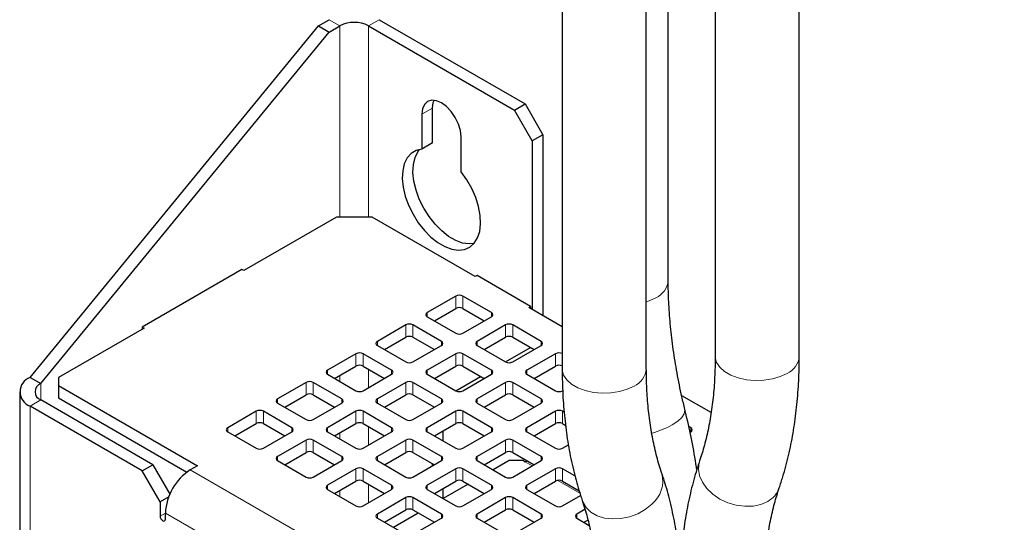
# Model space of a CAD drawing. Header units: millimetres. Extents: x 5 to 418, y 2 to 292.
# Tile 13 of 26: x 260 to 291, y 200 to 215. Entities that reach past the tile are written whole.
import ezdxf

# ---------------------------------------------------------------- set-up
doc = ezdxf.new("R2010")
doc.units = ezdxf.units.MM

msp = doc.modelspace()

# ---------------------------------------------------------------- linework, layer by layer
at = {"color": 7, "linetype": 'Continuous', "lineweight": 25}
for p, q in [((280.6804, 207.1824), (280.6804, 254.6933)), ((282.1719, 252.2898), (282.1719, 204.7789)), ((284.8439, 204.7789), (284.8439, 252.2898)), ((277.3127, 251.8882), (277.3127, 204.3773)), ((279.9847, 204.3773), (279.9847, 251.8882)), ((269.5751, 215.2773), (269.9145, 215.4732)), ((271.4984, 215.4732), (276.137, 212.7954)), ((260.411, 204.1079), (269.5751, 215.2773)), ((269.5751, 215.2773), (269.9145, 215.0814)), ((269.9145, 215.0814), (270.2539, 215.2773)), ((271.159, 215.2773), (275.7976, 212.5995)), ((260.7504, 203.9119), (269.9145, 215.0814)), ((273.1954, 211.5574), (273.1954, 212.6645)), ((275.7976, 212.5995), (276.137, 212.7954)), ((276.137, 212.7954), (276.7027, 211.8156)), ((272.856, 212.4686), (272.856, 211.3615)), ((276.3633, 211.6197), (275.7976, 212.5995)), ((274.1005, 210.6431), (274.1005, 211.7501)), ((276.7027, 211.8156), (276.3633, 211.6197)), ((276.7027, 211.8156), (276.7027, 206.0673)), ((273.1954, 211.5574), (272.856, 211.3615)), ((276.3633, 211.6197), (276.3633, 206.2632)), ((270.1407, 209.2023), (267.1992, 207.5041)), ((271.2721, 209.2023), (270.1407, 209.2023)), ((274.5531, 207.3082), (271.2721, 209.2023)), ((267.1426, 207.5368), (263.9748, 205.708)), ((267.1992, 207.5041), (267.1426, 207.5368)), ((274.6097, 207.3409), (274.5531, 207.3082)), ((276.3067, 206.3612), (274.6097, 207.3409)), ((273.9308, 206.6877), (273.0257, 206.1652)), ((275.0622, 206.1652), (274.1571, 206.6877)), ((273.2521, 205.904), (273.9308, 206.2958)), ((274.1571, 206.2958), (274.8359, 205.904)), ((276.2501, 206.3285), (276.3067, 206.3612)), ((277.3127, 205.7151), (276.2501, 206.3285)), ((276.3067, 206.3612), (276.3067, 206.2959)), ((272.3469, 205.7734), (271.4418, 205.2509)), ((273.4783, 205.2509), (272.5732, 205.7734)), ((273.0257, 206.0346), (273.9308, 205.5121)), ((274.1571, 205.5121), (275.0622, 206.0346)), ((275.5148, 205.7734), (274.6097, 205.2509)), ((276.6461, 205.2509), (275.741, 205.7734)), ((264.0313, 205.6754), (261.3161, 204.1079)), ((263.9748, 205.708), (264.0313, 205.6754)), ((263.9748, 205.708), (263.9748, 205.6427)), ((271.6682, 204.9896), (272.3469, 205.3814)), ((272.5732, 205.3814), (273.252, 204.9896)), ((274.836, 204.9896), (275.5148, 205.3814)), ((275.741, 205.3814), (276.4198, 204.9896)), ((270.763, 204.859), (269.8579, 204.3365)), ((271.8944, 204.3365), (270.9893, 204.859)), ((271.4418, 205.1202), (272.3469, 204.5977)), ((272.5732, 204.5977), (273.4783, 205.1202)), ((273.9308, 204.859), (273.0257, 204.3365)), ((275.0622, 204.3365), (274.1571, 204.859)), ((274.6097, 205.1202), (275.5148, 204.5977)), ((275.5151, 204.5975), (276.3069, 205.0548)), ((275.5151, 204.5975), (276.3069, 205.0547)), ((275.741, 204.5977), (276.6461, 205.1202)), ((277.0987, 204.859), (276.1936, 204.3365)), ((269.8579, 204.2059), (270.763, 203.6834)), ((270.0842, 204.0752), (270.763, 204.467)), ((270.9893, 204.467), (271.668, 204.0752)), ((270.9893, 203.6834), (271.8944, 204.2059)), ((273.0257, 204.2059), (273.9308, 203.6834)), ((273.2521, 204.0752), (273.9308, 204.467)), ((274.1571, 204.467), (274.8359, 204.0752)), ((274.1571, 203.6834), (275.0622, 204.2059)), ((276.1936, 204.2059), (277.0987, 203.6834)), ((276.4199, 204.0752), (277.0987, 204.467)), ((260.411, 204.1079), (260.7504, 203.9119)), ((261.3161, 204.1079), (261.3161, 203.8466)), ((269.1791, 203.9446), (268.274, 203.4221)), ((270.3105, 203.4221), (269.4054, 203.9446)), ((272.3469, 203.9446), (271.4418, 203.4221)), ((273.4783, 203.4221), (272.5732, 203.9446)), ((273.9314, 203.683), (274.7232, 204.1403)), ((273.9315, 203.683), (274.7232, 204.1402)), ((275.5148, 203.9446), (274.6097, 203.4221)), ((276.6461, 203.4221), (275.741, 203.9446)), ((260.0829, 203.6507), (260.0829, 121.9966)), ((261.3161, 203.8466), (265.7284, 201.2994)), ((261.3161, 203.8466), (261.3161, 203.4547)), ((264.3142, 201.3321), (260.7504, 203.3894)), ((261.3161, 203.4547), (265.3961, 201.0994)), ((268.274, 203.2915), (269.1791, 202.769)), ((268.5003, 203.1608), (269.1791, 203.5527)), ((269.4054, 203.5527), (270.0841, 203.1608)), ((269.4054, 202.769), (270.3105, 203.2915)), ((271.4418, 203.2915), (272.3469, 202.769)), ((271.6682, 203.1608), (272.3469, 203.5527)), ((272.5732, 203.5527), (273.252, 203.1608)), ((272.5732, 202.769), (273.4783, 203.2915)), ((274.6097, 203.2915), (275.5148, 202.769)), ((274.836, 203.1608), (275.5148, 203.5527)), ((275.741, 203.5527), (276.4198, 203.1608)), ((275.741, 202.769), (276.6461, 203.2915)), ((282.0395, 202.9864), (281.1081, 203.5241)), ((263.9748, 201.1362), (260.411, 203.1935)), ((267.5952, 203.0302), (266.6901, 202.5077)), ((268.7265, 202.5077), (267.8214, 203.0302)), ((270.763, 203.0302), (269.8579, 202.5077)), ((271.8944, 202.5077), (270.9893, 203.0302)), ((273.9308, 203.0302), (273.0257, 202.5077)), ((275.0622, 202.5077), (274.1571, 203.0302)), ((277.0987, 203.0302), (276.1936, 202.5077)), ((277.3771, 203.0001), (277.3249, 203.0302)), ((266.9164, 202.2464), (267.5952, 202.6383)), ((267.8214, 202.6383), (268.5002, 202.2464)), ((270.0842, 202.2464), (270.763, 202.6383)), ((270.9893, 202.6383), (271.668, 202.2464)), ((273.2521, 202.2464), (273.9308, 202.6383)), ((274.1571, 202.6383), (274.8359, 202.2464)), ((276.4199, 202.2464), (277.0987, 202.6383)), ((277.3249, 202.6383), (277.4206, 202.5831)), ((266.6901, 202.3771), (267.5952, 201.8546)), ((267.8214, 201.8546), (268.7265, 202.3771)), ((269.8579, 202.3771), (270.763, 201.8546)), ((270.9893, 201.8546), (271.8944, 202.3771)), ((273.0257, 202.3771), (273.9308, 201.8546)), ((273.5349, 202.0832), (273.5349, 202.4097)), ((274.1571, 201.8546), (275.0622, 202.3771)), ((276.1936, 202.3771), (277.0987, 201.8546)), ((281.3979, 202.5077), (281.331, 202.5464)), ((281.3711, 202.3616), (281.3979, 202.3771)), ((269.1791, 202.1159), (268.274, 201.5934)), ((270.3105, 201.5934), (269.4054, 202.1159)), ((272.3469, 202.1159), (271.4418, 201.5934)), ((273.4783, 201.5934), (272.5732, 202.1159)), ((275.5148, 202.1159), (274.6097, 201.5934)), ((276.6461, 201.5934), (275.741, 202.1159)), ((268.5003, 201.3321), (269.1791, 201.7239)), ((269.4054, 201.7239), (270.0841, 201.3321)), ((271.6682, 201.3321), (272.3469, 201.7239)), ((272.5732, 201.7239), (273.252, 201.3321)), ((274.836, 201.3321), (275.5148, 201.7239)), ((275.741, 201.7239), (276.4198, 201.3321)), ((277.3249, 201.8546), (277.5121, 201.9626)), ((268.274, 201.4627), (269.1791, 200.9402)), ((269.4054, 200.9402), (270.3105, 201.4627)), ((271.4418, 201.4627), (272.3469, 200.9402)), ((272.5732, 200.9402), (273.4783, 201.4627)), ((274.6097, 201.4627), (275.5148, 200.9402)), ((275.6279, 201.4619), (275.1195, 201.1684)), ((276.0804, 201.4619), (275.6279, 201.4619)), ((275.741, 200.9402), (276.6461, 201.4627)), ((276.0804, 201.4619), (276.137, 201.4293)), ((263.9748, 201.1362), (264.3142, 201.3321)), ((264.5405, 200.1564), (263.9748, 201.1362)), ((264.3142, 201.3321), (264.8518, 200.4009)), ((265.7284, 201.2994), (265.5021, 201.1688)), ((270.763, 201.2015), (269.8579, 200.679)), ((271.8944, 200.679), (270.9893, 201.2015)), ((273.9308, 201.2015), (273.0257, 200.679)), ((273.1954, 201.2994), (273.1954, 201.3647)), ((275.0622, 200.679), (274.1571, 201.2015)), ((277.0987, 201.2015), (276.1936, 200.679)), ((277.7178, 200.9747), (277.3249, 201.2015)), ((270.0842, 200.4177), (270.763, 200.8095)), ((270.9893, 200.8095), (271.668, 200.4177)), ((273.2521, 200.4177), (273.9308, 200.8095)), ((274.1571, 200.8095), (274.8359, 200.4177)), ((276.4199, 200.4177), (277.0987, 200.8095)), ((277.3249, 200.8095), (277.8528, 200.5048)), ((269.8579, 200.5483), (270.763, 200.0258)), ((270.9893, 200.0258), (271.8944, 200.5483)), ((273.0257, 200.5483), (273.9308, 200.0258)), ((273.5349, 200.2544), (273.5349, 200.5809)), ((274.3275, 200.7112), (273.5355, 200.254)), ((274.1571, 200.0258), (275.0622, 200.5483)), ((276.1936, 200.5483), (277.0987, 200.0258)), ((264.8163, 200.3156), (264.5405, 200.1564)), ((264.5405, 200.1564), (264.5405, 199.6991)), ((272.3469, 200.2871), (271.4418, 199.7646)), ((273.4783, 199.7646), (272.5732, 200.2871)), ((275.5148, 200.2871), (274.6097, 199.7646)), ((276.6461, 199.7646), (275.741, 200.2871)), ((277.3249, 200.0258), (277.8962, 200.3556)), ((271.6682, 199.5033), (272.3469, 199.8952)), ((272.5732, 199.8952), (273.252, 199.5033)), ((274.836, 199.5033), (275.5148, 199.8952)), ((275.741, 199.8952), (276.4198, 199.5033)), ((278.0383, 199.9152), (277.7775, 199.7646)), ((264.7102, 199.6011), (264.7102, 199.7971)), ((271.4418, 199.634), (272.3469, 199.1115)), ((272.7435, 199.7968), (271.9516, 199.3397)), ((272.5732, 199.1115), (273.4783, 199.634)), ((274.6097, 199.634), (275.5148, 199.1115)), ((275.741, 199.1115), (276.6461, 199.634)), ((277.7775, 199.634), (278.1732, 199.4055)), ((278.0038, 199.5033), (278.1283, 199.5752))]:
    msp.add_line(p, q, dxfattribs=at)
at = {"color": 7, "linetype": 'Continuous', "lineweight": 18}
for p, q in [((270.2539, 215.2773), (269.9145, 215.4732)), ((271.159, 215.2773), (271.4984, 215.4732)), ((270.2539, 215.2773), (270.2539, 209.2023)), ((271.159, 209.2023), (271.159, 215.2773)), ((273.1954, 212.6645), (272.856, 212.4686)), ((273.9308, 206.2958), (273.9308, 206.6877)), ((274.1571, 206.6877), (274.1571, 206.2958)), ((273.0257, 206.1652), (273.0257, 206.0346)), ((275.0622, 206.0346), (275.0622, 206.1652)), ((272.3469, 205.3814), (272.3469, 205.7734)), ((272.5732, 205.7734), (272.5732, 205.3814)), ((275.5148, 205.3814), (275.5148, 205.7734)), ((275.741, 205.7734), (275.741, 205.3814)), ((271.4418, 205.2509), (271.4418, 205.1202)), ((273.4783, 205.1202), (273.4783, 205.2509)), ((274.6097, 205.2509), (274.6097, 205.1202)), ((276.6461, 205.1202), (276.6461, 205.2509)), ((270.763, 204.467), (270.763, 204.859)), ((270.9893, 204.859), (270.9893, 204.467)), ((273.9308, 204.467), (273.9308, 204.859)), ((274.1571, 204.859), (274.1571, 204.467)), ((277.0987, 204.467), (277.0987, 204.859)), ((269.8579, 204.3365), (269.8579, 204.2059)), ((271.159, 203.7813), (271.159, 204.3691)), ((271.8944, 204.2059), (271.8944, 204.3365)), ((273.0257, 204.3365), (273.0257, 204.2059)), ((275.0622, 204.2059), (275.0622, 204.3365)), ((276.1936, 204.3365), (276.1936, 204.2059)), ((260.7504, 203.3894), (260.7504, 203.9119)), ((269.1791, 203.5527), (269.1791, 203.9446)), ((269.4054, 203.9446), (269.4054, 203.5527)), ((270.2539, 204.1731), (270.2539, 203.9773)), ((272.3469, 203.5527), (272.3469, 203.9446)), ((272.5732, 203.9446), (272.5732, 203.5527)), ((275.5148, 203.5527), (275.5148, 203.9446)), ((275.741, 203.9446), (275.741, 203.5527)), ((260.7504, 203.3894), (260.411, 203.1935)), ((268.274, 203.4221), (268.274, 203.2915)), ((270.3105, 203.2915), (270.3105, 203.4221)), ((271.4418, 203.4221), (271.4418, 203.2915)), ((273.4783, 203.2915), (273.4783, 203.4221)), ((274.6097, 203.4221), (274.6097, 203.2915)), ((276.6461, 203.2915), (276.6461, 203.4221)), ((260.411, 203.1935), (260.411, 121.5394)), ((267.5952, 202.6383), (267.5952, 203.0302)), ((267.8214, 203.0302), (267.8214, 202.6383)), ((270.763, 202.6383), (270.763, 203.0302)), ((270.9893, 203.0302), (270.9893, 202.6383)), ((273.9308, 202.6383), (273.9308, 203.0302)), ((274.1571, 203.0302), (274.1571, 202.6383)), ((277.0987, 202.6383), (277.0987, 203.0302)), ((277.3249, 203.0302), (277.3249, 202.6383)), ((266.6901, 202.5077), (266.6901, 202.3771)), ((268.7265, 202.3771), (268.7265, 202.5077)), ((269.8579, 202.5077), (269.8579, 202.3771)), ((270.2539, 202.3444), (270.2539, 202.1485)), ((271.159, 201.9526), (271.159, 202.5403)), ((271.8944, 202.3771), (271.8944, 202.5077)), ((273.0257, 202.5077), (273.0257, 202.3771)), ((275.0622, 202.3771), (275.0622, 202.5077)), ((276.1936, 202.5077), (276.1936, 202.3771)), ((281.3979, 202.3771), (281.3979, 202.5077)), ((269.1791, 201.7239), (269.1791, 202.1159)), ((269.4054, 202.1159), (269.4054, 201.7239)), ((272.3469, 201.7239), (272.3469, 202.1159)), ((272.5732, 202.1159), (272.5732, 201.7239)), ((275.5148, 201.7239), (275.5148, 202.1159)), ((275.741, 202.1159), (275.741, 201.7239)), ((268.274, 201.5934), (268.274, 201.4627)), ((270.3105, 201.4627), (270.3105, 201.5934)), ((271.4418, 201.5934), (271.4418, 201.4627)), ((273.4783, 201.4627), (273.4783, 201.5934)), ((274.6097, 201.5934), (274.6097, 201.4627)), ((276.137, 201.4293), (276.3626, 201.299)), ((276.6461, 201.4627), (276.6461, 201.5934)), ((292.655, 185.4938), (265.5021, 201.1688)), ((270.763, 200.8095), (270.763, 201.2015)), ((270.9893, 201.2015), (270.9893, 200.8095)), ((273.9308, 200.8095), (273.9308, 201.2015)), ((274.1571, 201.2015), (274.1571, 200.8095)), ((277.0987, 200.8095), (277.0987, 201.2015)), ((277.3249, 201.2015), (277.3249, 200.8095)), ((277.1694, 200.8333), (277.8756, 200.4256)), ((269.8579, 200.679), (269.8579, 200.5483)), ((270.2539, 200.5156), (270.2539, 200.3198)), ((271.159, 200.1238), (271.159, 200.7116)), ((271.8944, 200.5483), (271.8944, 200.679)), ((273.0257, 200.679), (273.0257, 200.5483)), ((275.0622, 200.5483), (275.0622, 200.679)), ((276.1936, 200.679), (276.1936, 200.5483)), ((272.3469, 199.8952), (272.3469, 200.2871)), ((272.5732, 200.2871), (272.5732, 199.8952)), ((275.5148, 199.8952), (275.5148, 200.2871)), ((275.741, 200.2871), (275.741, 199.8952)), ((264.7102, 199.7971), (264.5405, 199.6991)), ((291.8631, 184.1221), (264.7102, 199.7971)), ((271.4418, 199.7646), (271.4418, 199.634)), ((273.4783, 199.634), (273.4783, 199.7646)), ((274.6097, 199.7646), (274.6097, 199.634)), ((276.6461, 199.634), (276.6461, 199.7646)), ((277.7775, 199.7646), (277.7775, 199.634))]:
    msp.add_line(p, q, dxfattribs=at)
at = {"color": 7, "linetype": 'Continuous', "lineweight": 25, "flags": 128}
for points in [[(274.1005, 211.7501), (274.0793, 211.9483), (274.0172, 212.1575), (273.9183, 212.3634), (273.7894, 212.552), (273.6393, 212.7104), (273.4783, 212.8279), (273.3172, 212.8964), (273.1672, 212.9112), (273.0383, 212.8714), (272.9394, 212.7797), (272.8772, 212.6423), (272.856, 212.4686)], [(273.1954, 212.6645), (273.2166, 212.8382), (273.2421, 212.9105)], [(272.856, 211.3615), (272.6726, 211.3181), (272.5154, 211.224), (272.3895, 211.0822), (272.2989, 210.8974), (272.2467, 210.6755), (272.2346, 210.4238), (272.2629, 210.1504), (272.3307, 209.8643), (272.4358, 209.5747), (272.5748, 209.291), (272.7432, 209.0225), (272.9354, 208.7779), (273.1453, 208.5652), (273.3661, 208.3912), (273.5905, 208.2617), (273.8112, 208.1808), (274.0212, 208.1511), (274.2134, 208.1737), (274.3818, 208.2478), (274.5208, 208.371), (274.6259, 208.5393), (274.6937, 208.7471), (274.722, 208.9879), (274.7098, 209.2536), (274.6577, 209.5357), (274.5671, 209.8251), (274.4412, 210.1123), (274.284, 210.3879), (274.1005, 210.6431)], [(274.5114, 208.36), (274.3606, 208.3471), (274.1506, 208.3767), (273.9299, 208.4576), (273.7055, 208.5872), (273.4848, 208.7611), (273.2748, 208.9739), (273.0826, 209.2184), (272.9142, 209.4869), (272.7752, 209.7706), (272.6701, 210.0602), (272.6023, 210.3464), (272.574, 210.6197), (272.5862, 210.8715), (272.6383, 211.0933), (272.7289, 211.2782), (272.7846, 211.3513)], [(276.137, 201.4293), (276.1922, 201.4549), (276.2017, 201.458)], [(264.5405, 199.6991), (264.5469, 199.6579), (264.5653, 199.6155), (264.5928, 199.5783), (264.6253, 199.5521), (264.6578, 199.5408), (264.6853, 199.5462), (264.7037, 199.5674), (264.7102, 199.6011)]]:
    msp.add_lwpolyline(points, dxfattribs=at)
at = {"color": 7, "linetype": 'Continuous', "lineweight": 18, "flags": 128}
for points in [[(280.2891, 206.637), (280.0721, 206.5356), (279.9847, 206.5055)], [(284.4526, 204.2335), (284.2355, 204.1321), (283.9867, 204.0589), (283.7169, 204.0171), (283.438, 204.0087), (283.1621, 204.0339), (282.9014, 204.0917), (282.6671, 204.1795), (282.4696, 204.2935), (282.3175, 204.4287), (282.2174, 204.5793), (282.1737, 204.7385), (282.1719, 204.7789)], [(279.5934, 203.8319), (279.3764, 203.7304), (279.1275, 203.6572), (278.8577, 203.6155), (278.5788, 203.6071), (278.303, 203.6323), (278.0422, 203.6901), (277.808, 203.7779), (277.6105, 203.8919), (277.4584, 204.0271), (277.3583, 204.1776), (277.3146, 204.3369), (277.3127, 204.3773)], [(281.208, 203.0934), (281.2127, 203.0629), (281.1915, 202.9534), (281.1142, 202.8361), (280.9844, 202.7162), (280.8076, 202.5989)], [(283.8397, 200.1673), (283.6236, 200.0727), (283.3778, 200.0197), (283.113, 200.0107), (282.8407, 200.0461), (282.5728, 200.1244), (282.3211, 200.242), (282.0965, 200.3939), (281.9089, 200.5734), (281.7664, 200.7727), (281.6753, 200.9831), (281.6396, 201.1953), (281.6609, 201.4002), (281.677, 201.4553)], [(280.1591, 200.079), (279.9519, 199.9124), (279.7124, 199.7769), (279.4512, 199.6784), (279.1796, 199.6213), (278.9096, 199.608), (278.6528, 199.6392), (278.4206, 199.7134), (278.2231, 199.8274), (278.069, 199.9762), (277.9649, 200.1534), (277.9499, 200.1933)]]:
    msp.add_lwpolyline(points, dxfattribs=at)
at = {"color": 7, "linetype": 'Continuous', "lineweight": 25}
for centre, radius, start, end in [((270.7064, 214.4039), 0.9837, 62.60967, 117.39033), ((274.044, 206.4694), 0.2459, 62.60967, 117.39033), ((273.0505, 206.0999), 0.0699, 110.78342, 249.21658), ((274.044, 206.0774), 0.2459, 62.60967, 117.39033), ((275.0374, 206.0999), 0.0699, 290.78342, 69.21658), ((272.4601, 205.555), 0.2459, 62.60967, 117.39033), ((275.6279, 205.555), 0.2459, 62.60967, 117.39033), ((274.044, 205.7305), 0.2459, 242.60967, 297.39033), ((271.4666, 205.1855), 0.0699, 110.78342, 249.21658), ((272.4601, 205.1631), 0.2459, 62.60967, 117.39033), ((273.4535, 205.1855), 0.0699, 290.78342, 69.21658), ((274.6344, 205.1855), 0.0699, 110.78342, 249.21658), ((275.6279, 205.1631), 0.2459, 62.60967, 117.39033), ((276.6213, 205.1855), 0.0699, 290.78342, 69.21658), ((270.8761, 204.6406), 0.2459, 62.60967, 117.39033), ((274.044, 204.6406), 0.2459, 62.60967, 117.39033), ((277.2124, 204.6377), 0.2488, 66.20947, 117.19311), ((272.4601, 204.8161), 0.2459, 242.60967, 297.39033), ((275.6279, 204.8161), 0.2459, 242.60967, 297.39033), ((269.8827, 204.2712), 0.0699, 110.78342, 249.21658), ((270.8761, 204.2487), 0.2459, 62.60967, 117.39033), ((271.8696, 204.2712), 0.0699, 290.78342, 69.21658), ((273.0505, 204.2712), 0.0699, 110.78342, 249.21658), ((274.044, 204.2487), 0.2459, 62.60967, 117.39033), ((275.0374, 204.2712), 0.0699, 290.78342, 69.21658), ((276.2184, 204.2712), 0.0699, 110.78342, 249.21658), ((277.2124, 204.2457), 0.2488, 66.20947, 117.19311), ((260.5845, 203.6507), 0.489, 110.78342, 249.21658), ((260.8495, 203.6507), 0.2794, 110.78342, 249.21658), ((269.2922, 203.7263), 0.2459, 62.60967, 117.39033), ((272.4601, 203.7263), 0.2459, 62.60967, 117.39033), ((275.6279, 203.7263), 0.2459, 62.60967, 117.39033), ((269.2922, 203.3343), 0.2459, 62.60967, 117.39033), ((270.8761, 203.9017), 0.2459, 242.60967, 297.39033), ((272.4601, 203.3343), 0.2459, 62.60967, 117.39033), ((274.044, 203.9017), 0.2459, 242.60967, 297.39033), ((275.6279, 203.3343), 0.2459, 62.60967, 117.39033), ((277.2118, 203.9017), 0.2459, 242.60967, 297.39033), ((268.2988, 203.3568), 0.0699, 110.78342, 249.21658), ((270.2857, 203.3568), 0.0699, 290.78342, 69.21658), ((271.4666, 203.3568), 0.0699, 110.78342, 249.21658), ((273.4535, 203.3568), 0.0699, 290.78342, 69.21658), ((274.6344, 203.3568), 0.0699, 110.78342, 249.21658), ((276.6213, 203.3568), 0.0699, 290.78342, 69.21658), ((267.7083, 202.8119), 0.2459, 62.60967, 117.39033), ((270.8761, 202.8119), 0.2459, 62.60967, 117.39033), ((274.044, 202.8119), 0.2459, 62.60967, 117.39033), ((277.2118, 202.8119), 0.2459, 62.60967, 117.39033), ((267.7083, 202.4199), 0.2459, 62.60967, 117.39033), ((269.2922, 202.9873), 0.2459, 242.60967, 297.39033), ((270.8761, 202.4199), 0.2459, 62.60967, 117.39033), ((272.4601, 202.9873), 0.2459, 242.60967, 297.39033), ((274.044, 202.4199), 0.2459, 62.60967, 117.39033), ((275.6279, 202.9873), 0.2459, 242.60967, 297.39033), ((277.2118, 202.4199), 0.2459, 62.60967, 117.39033), ((266.7149, 202.4424), 0.0699, 110.78342, 249.21658), ((268.7017, 202.4424), 0.0699, 290.78342, 69.21658), ((269.8827, 202.4424), 0.0699, 110.78342, 249.21658), ((271.8696, 202.4424), 0.0699, 290.78342, 69.21658), ((273.0505, 202.4424), 0.0699, 110.78342, 249.21658), ((275.0374, 202.4424), 0.0699, 290.78342, 69.21658), ((276.2184, 202.4424), 0.0699, 110.78342, 249.21658), ((281.3731, 202.4424), 0.0699, 290.78342, 69.21658), ((269.2922, 201.8975), 0.2459, 62.60967, 117.39033), ((272.4601, 201.8975), 0.2459, 62.60967, 117.39033), ((275.6279, 201.8975), 0.2459, 62.60967, 117.39033), ((267.7083, 202.073), 0.2459, 242.60967, 297.39033), ((269.2922, 201.5056), 0.2459, 62.60967, 117.39033), ((270.8761, 202.073), 0.2459, 242.60967, 297.39033), ((272.4601, 201.5056), 0.2459, 62.60967, 117.39033), ((274.044, 202.073), 0.2459, 242.60967, 297.39033), ((275.6279, 201.5056), 0.2459, 62.60967, 117.39033), ((277.2118, 202.073), 0.2459, 242.60967, 297.39033), ((268.2988, 201.528), 0.0699, 110.78342, 249.21658), ((270.2857, 201.528), 0.0699, 290.78342, 69.21658), ((271.4666, 201.528), 0.0699, 110.78342, 249.21658), ((273.4535, 201.528), 0.0699, 290.78342, 69.21658), ((274.6344, 201.528), 0.0699, 110.78342, 249.21658), ((276.6213, 201.528), 0.0699, 290.78342, 69.21658), ((266.4296, 199.7189), 1.7212, 122.60548, 177.39452), ((270.8761, 200.9831), 0.2459, 62.60967, 117.39033), ((274.044, 200.9831), 0.2459, 62.60967, 117.39033), ((277.2118, 200.9831), 0.2459, 62.60967, 117.39033), ((269.2922, 201.1586), 0.2459, 242.60967, 297.39033), ((270.8761, 200.5912), 0.2459, 62.60967, 117.39033), ((272.4601, 201.1586), 0.2459, 242.60967, 297.39033), ((274.044, 200.5912), 0.2459, 62.60967, 117.39033), ((275.6279, 201.1586), 0.2459, 242.60967, 297.39033), ((277.2118, 200.5912), 0.2459, 62.60967, 117.39033), ((269.8827, 200.6137), 0.0699, 110.78342, 249.21658), ((271.8696, 200.6137), 0.0699, 290.78342, 69.21658), ((273.0505, 200.6137), 0.0699, 110.78342, 249.21658), ((275.0374, 200.6137), 0.0699, 290.78342, 69.21658), ((276.2184, 200.6137), 0.0699, 110.78342, 249.21658), ((272.4601, 200.0687), 0.2459, 62.60967, 117.39033), ((275.6279, 200.0687), 0.2459, 62.60967, 117.39033), ((270.8761, 200.2442), 0.2459, 242.60967, 297.39033), ((272.4601, 199.6768), 0.2459, 62.60967, 117.39033), ((274.044, 200.2442), 0.2459, 242.60967, 297.39033), ((275.6279, 199.6768), 0.2459, 62.60967, 117.39033), ((277.2118, 200.2442), 0.2459, 242.60967, 297.39033), ((271.4666, 199.6993), 0.0699, 110.78342, 249.21658), ((273.4535, 199.6993), 0.0699, 290.78342, 69.21658), ((274.6344, 199.6993), 0.0699, 110.78342, 249.21658), ((276.6213, 199.6993), 0.0699, 290.78342, 69.21658), ((277.8023, 199.6993), 0.0699, 110.78342, 249.21658)]:
    msp.add_arc(centre, radius, start, end, dxfattribs=at)
at = {"color": 7, "linetype": 'Continuous', "lineweight": 18}
for centre, radius, start, end in [((280.0187, 207.2441), 0.6646, 294.0092, 354.67066), ((284.1822, 204.8406), 0.6646, 294.0092, 354.67066), ((279.323, 204.439), 0.6646, 294.0092, 354.67066), ((279.3741, 205.1774), 2.9501, 285.44717, 299.07166), ((279.5498, 200.8193), 0.9588, 309.45704, 14.19032), ((283.4628, 200.8621), 0.7904, 298.47299, 340.3079)]:
    msp.add_arc(centre, radius, start, end, dxfattribs=at)
at = {"color": 7, "linetype": 'Continuous', "lineweight": 25}
for points, knots in [([(281.2079, 203.0937), (281.1761, 203.2273), (281.0835, 203.6162), (280.9552, 204.2529), (280.8345, 204.997), (280.7479, 205.7248), (280.6958, 206.421), (280.6811, 206.9023), (280.6805, 207.1488), (280.6804, 207.1824)], [0, 0, 0, 0, 0.0933852, 0.27179029, 0.44995073, 0.6278357, 0.80544139, 0.97348823, 1, 1, 1, 1]), ([(282.1719, 204.7789), (282.171, 204.6622), (282.1683, 204.3229), (282.1391, 203.7797), (282.0741, 203.1605), (281.9776, 202.5714), (281.8529, 202.023), (281.7459, 201.6594), (281.6847, 201.478), (281.6775, 201.4568)], [0, 0, 0, 0, 0.093526, 0.2720358, 0.4503899, 0.628713, 0.807133, 0.9774296, 1, 1, 1, 1]), ([(284.2069, 200.5953), (284.2457, 200.7136), (284.356, 201.0492), (284.5077, 201.6244), (284.6505, 202.3282), (284.7549, 203.0586), (284.8198, 203.8008), (284.8422, 204.3787), (284.8436, 204.7036), (284.8439, 204.7789)], [0, 0, 0, 0, 0.09366444, 0.26560607, 0.43809353, 0.6112752, 0.78492839, 0.95017736, 1, 1, 1, 1]), ([(277.3127, 204.3773), (277.3138, 204.2375), (277.317, 203.8344), (277.3517, 203.1823), (277.4296, 202.4296), (277.547, 201.7005), (277.7004, 201.0119), (277.8424, 200.5148), (277.9305, 200.2514), (277.9498, 200.1936)], [0, 0, 0, 0, 0.0926217, 0.2672241, 0.4419209, 0.6164984, 0.7907856, 0.9541463, 1, 1, 1, 1]), ([(280.4791, 201.0551), (280.4502, 201.143), (280.3652, 201.4019), (280.2454, 201.8585), (280.1312, 202.4343), (280.0485, 203.0406), (279.9986, 203.6635), (279.9852, 204.1156), (279.9848, 204.3525), (279.9847, 204.3773)], [0, 0, 0, 0, 0.0926885, 0.2729824, 0.4526995, 0.6319203, 0.8109089, 0.9801974, 1, 1, 1, 1]), ([(281.5882, 201.178), (281.5846, 201.2048), (281.5437, 201.5093), (281.4334, 202.0868), (281.3031, 202.7004), (281.2228, 203.032), (281.2079, 203.0937)], [0, 0, 0, 0, 0.0426927, 0.4853714, 0.9043614, 1, 1, 1, 1]), ([(281.6775, 201.4568), (281.6387, 201.3384), (281.5284, 201.0028), (281.3769, 200.4275), (281.2333, 199.7241), (281.1317, 198.9923), (281.0769, 198.4553), (281.0666, 198.1576), (281.0653, 198.1184)], [0, 0, 0, 0, 0.1154611, 0.3274154, 0.5400425, 0.7535253, 0.9675894, 1, 1, 1, 1]), ([(281.1161, 196.8715), (281.115, 197.0112), (281.1119, 197.4143), (281.0772, 198.0665), (280.9992, 198.8192), (280.8818, 199.5483), (280.7284, 200.2369), (280.5865, 200.734), (280.4984, 200.9974), (280.4791, 201.0551)], [0, 0, 0, 0, 0.0926217, 0.2672241, 0.4419209, 0.6164984, 0.7907856, 0.9541463, 1, 1, 1, 1]), ([(283.7125, 197.2731), (283.7134, 197.3898), (283.7161, 197.7291), (283.7453, 198.2723), (283.8103, 198.8915), (283.9069, 199.4806), (284.0315, 200.029), (284.1385, 200.3927), (284.1997, 200.574), (284.2069, 200.5953)], [0, 0, 0, 0, 0.09352596, 0.2720358, 0.4503899, 0.62871297, 0.80713301, 0.9774296, 1, 1, 1, 1]), ([(277.9498, 200.1936), (277.9786, 200.1057), (278.0637, 199.8469), (278.1834, 199.3903), (278.2976, 198.8145), (278.3803, 198.2082), (278.4302, 197.5853), (278.4437, 197.1332), (278.4441, 196.8963), (278.4441, 196.8715)], [0, 0, 0, 0, 0.0926885, 0.2729824, 0.4526995, 0.6319203, 0.8109089, 0.9801974, 1, 1, 1, 1])]:
    msp.add_open_spline(points, degree=3, knots=knots, dxfattribs=at)

doc.saveas('drawing.dxf')
